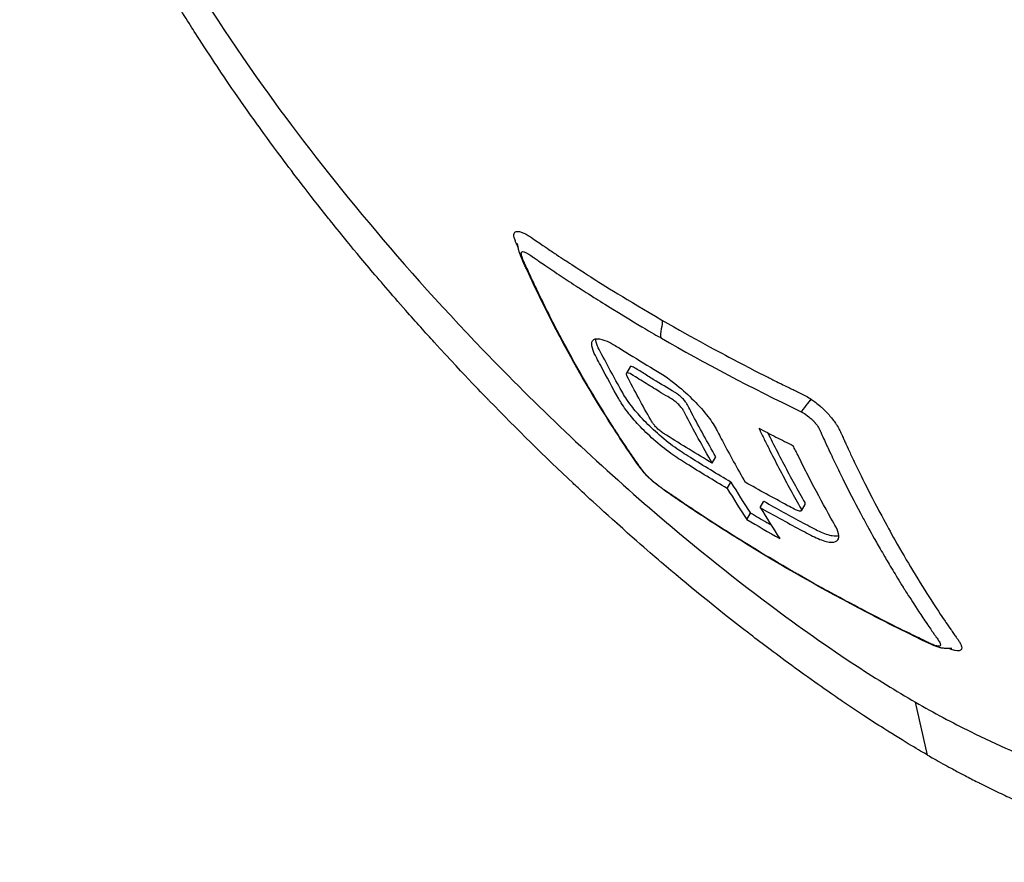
# Model space of a CAD drawing. Header units: millimetres. Extents: x 0 to 5219, y 0 to 2970.
# Tile 171 of 228: x 3249 to 3303, y 1365 to 1411. Entities that reach past the tile are written whole.
import ezdxf

# ---------------------------------------------------------------- set-up
doc = ezdxf.new("R2010")
doc.units = ezdxf.units.MM
doc.header["$LTSCALE"] = 0.2
doc.layers.add('01_Object Line', color=4, linetype='Continuous')

# ---------------------------------------------------------------- blocks, each defined once
blk = doc.blocks.new('A$C6bc54f51')
for p, q in [((27.493, 88.187), (27.492, 88.189)), ((33.448, 82.027), (33.248, 81.68)), ((37.951, 76.751), (38.151, 77.097)), ((38.774, 75.362), (38.974, 75.709)), ((40.586, 74.315), (40.786, 74.662)), ((43.028, 74.494), (42.828, 74.148)), ((39.841, 73.67), (40.041, 74.017)), ((49.753, 60.763), (49.084, 63.663))]:
    blk.add_line(p, q)
for centre, major_axis, ratio, start_param, end_param in [((137.297, 191.562), (-78.39, -135.736), 0.577377, 5.977866, 5.998305), ((137.101, 191.213), (-78.396, -135.732), 0.577386, 5.977891, 5.99833), ((138.891, 190.184), (-78.363, -135.758), 0.577331, 5.977733, 5.998172), ((110.699, 194.205), (-69.95, -121.065), 0.816433, 6.273977, 6.292303)]:
    blk.add_ellipse(centre, major_axis=major_axis, ratio=ratio, start_param=start_param, end_param=end_param)
for points, knots in [([(152.559, 87.196), (152.558, 87.197), (152.552, 87.201), (152.55, 87.202), (152.53, 87.214), (152.464, 87.252), (152.171, 87.42), (152.032, 87.5), (151.877, 87.589), (151.731, 87.673), (151.539, 87.784), (151.363, 87.885), (151.238, 87.958), (150.44, 88.419), (149.303, 89.075), (147.876, 89.899), (147.321, 90.22), (146.565, 90.656), (145.522, 91.258), (144.658, 91.757), (143.945, 92.169), (143.46, 92.449), (143.098, 92.658), (142.862, 92.794), (142.764, 92.85), (141.918, 93.337), (141.38, 93.647), (141.231, 93.733), (141.036, 93.846), (140.839, 93.96), (140.641, 94.074), (140.567, 94.117), (140.494, 94.16), (140.42, 94.202), (139.99, 94.451), (139.7, 94.619), (139.573, 94.693), (139.443, 94.767), (139.301, 94.849), (139.145, 94.939), (138.766, 95.156), (138.304, 95.42), (137.745, 95.738), (136.873, 96.235), (136.18, 96.631), (135.735, 96.888), (135.278, 97.151), (134.57, 97.564), (133.55, 98.159), (132.845, 98.571), (132.25, 98.918), (131.789, 99.185), (131.556, 99.32), (131.357, 99.435), (131.194, 99.529), (130.682, 99.824), (130.158, 100.126), (129.626, 100.433), (129.316, 100.612), (129.004, 100.792), (128.689, 100.974), (128.032, 101.354), (127.598, 101.605), (127.397, 101.721), (126.97, 101.969), (126.532, 102.222), (126.083, 102.481), (125.663, 102.724), (125.24, 102.968), (124.814, 103.214), (123.453, 104), (122.065, 104.802), (120.649, 105.619), (118.791, 106.692), (116.886, 107.791), (114.937, 108.916), (111.037, 111.167), (106.954, 113.523), (102.7, 115.979), (101.755, 116.524), (100.776, 117.089), (99.763, 117.674), (98.622, 118.333), (97.436, 119.018), (96.205, 119.729), (92.977, 121.594), (90.699, 122.91), (89.482, 123.613), (88.051, 124.439), (86.607, 125.273), (85.15, 126.114), (81.966, 127.952), (78.72, 129.826), (75.434, 131.723), (72.397, 133.477), (69.811, 134.97), (67.709, 136.183), (64.26, 138.174), (62.118, 139.411), (61.306, 139.88), (61.094, 140.002), (60.972, 140.072), (60.94, 140.091), (57.3, 142.193), (53.678, 144.284), (50.142, 146.325), (49.643, 146.612), (49.146, 146.899), (48.652, 147.185), (47.041, 148.114), (45.731, 148.87), (44.708, 149.461), (43.695, 150.046), (42.695, 150.624), (41.708, 151.194), (41.436, 151.351), (41.164, 151.508), (40.894, 151.664), (37.533, 153.605), (35.32, 154.882), (34.024, 155.631), (33.923, 155.689), (33.828, 155.744), (33.739, 155.796)], [-0.7635222, -0.7635222, -0.7635222, -0.7635222, -0.75, -0.75, -0.75, -0.71875, -0.71875, -0.71875, -0.7052239, -0.7052239, -0.7052239, -0.6875, -0.6875, -0.6875, -0.625, -0.625, -0.625, -0.59375, -0.59375, -0.59375, -0.5758637, -0.5758637, -0.5758637, -0.5625, -0.5625, -0.5625, -0.546875, -0.546875, -0.546875, -0.5411757, -0.5411757, -0.5411757, -0.5390625, -0.5390625, -0.5390625, -0.53125, -0.53125, -0.53125, -0.5266987, -0.5266987, -0.5266987, -0.515625, -0.515625, -0.515625, -0.5, -0.5, -0.5, -0.484375, -0.484375, -0.484375, -0.4739987, -0.4739987, -0.4739987, -0.46875, -0.46875, -0.46875, -0.4588678, -0.4588678, -0.4588678, -0.453125, -0.453125, -0.453125, -0.4453125, -0.4453125, -0.4453125, -0.4375, -0.4375, -0.4375, -0.4300483, -0.4300483, -0.4300483, -0.40625, -0.40625, -0.40625, -0.375, -0.375, -0.375, -0.3125, -0.3125, -0.3125, -0.2978036, -0.2978036, -0.2978036, -0.28125, -0.28125, -0.28125, -0.25, -0.25, -0.25, -0.2303717, -0.2303717, -0.2303717, -0.1875, -0.1875, -0.1875, -0.1671318, -0.1671318, -0.1671318, -0.1337093, -0.1337093, -0.1337093, -0.125, -0.125, -0.125, -0.0780464, -0.0780464, -0.0780464, -0.0714286, -0.0714286, -0.0714286, -0.0535714, -0.0535714, -0.0535714, -0.039579, -0.039579, -0.039579, -0.0357143, -0.0357143, -0.0357143, -0.0025653, -0.0025653, -0.0025653, 0, 0, 0, 0]), ([(1.965, 130.228), (1.666, 129.452), (1.439, 128.613), (1.183, 126.739), (1.15, 125.731), (1.325, 122.513), (1.8, 120.099), (3.188, 115.723), (3.896, 113.894), (6.537, 108.031), (9.267, 103.087), (16.535, 92.918), (20.551, 87.982), (28.338, 79.891), (31.408, 76.983), (36.7, 72.414), (38.902, 70.639), (42.695, 67.803), (44.314, 66.662), (46.971, 64.924), (48.034, 64.267), (49.084, 63.663)], [-13.245772, -13.245772, -13.245772, -13.245772, -12.251128, -12.251128, -11.274972, -11.274972, -9.337784, -9.337784, -8.051587, -8.051587, -5.366006, -5.366006, -3.267179, -3.267179, -1.993957, -1.993957, -1.102626, -1.102626, -0.445934, -0.445934, 0, 0, 0, 0]), ([(49.753, 60.763), (49.342, 60.999), (48.552, 61.456), (47.363, 62.208), (46.981, 62.45), (46.608, 62.691), (46.244, 62.929), (45.794, 63.225), (45.358, 63.517), (44.939, 63.804), (44.606, 64.031), (43.795, 64.583), (42.496, 65.529), (41.498, 66.256), (40.682, 66.875), (40.048, 67.361), (40.017, 67.386), (39.986, 67.41), (39.955, 67.434), (38.133, 68.836), (36.535, 70.15), (35.169, 71.315), (35.142, 71.338), (34.333, 72.011), (32.761, 73.418), (32.755, 73.424), (32.748, 73.43), (32.741, 73.436), (31.349, 74.683), (30.551, 75.441), (30.328, 75.65), (28.772, 77.112), (27.235, 78.623), (25.731, 80.172), (25.697, 80.207), (25.663, 80.242), (25.629, 80.277), (25.501, 80.41), (24.504, 81.416), (22.723, 83.369), (22.252, 83.885), (21.727, 84.469), (21.153, 85.12), (20.371, 86.008), (19.704, 86.786), (19.145, 87.45), (17.887, 88.943), (17.166, 89.854), (16.922, 90.16), (15.844, 91.509), (15.006, 92.609), (14.377, 93.452), (13.699, 94.359), (13.261, 94.968), (13.04, 95.276), (11.973, 96.762), (11.17, 97.949), (10.583, 98.834), (10.109, 99.55), (9.777, 100.07), (9.569, 100.395), (9.242, 100.908), (8.702, 101.76), (7.999, 102.938), (7.615, 103.584), (7.296, 104.134), (7.036, 104.592), (6.847, 104.926), (6.688, 105.21), (6.558, 105.447), (6.26, 105.985), (5.809, 106.81), (5.252, 107.904), (4.541, 109.3), (4.183, 110.088), (4.082, 110.307), (4.065, 110.345), (4.047, 110.382), (4.03, 110.42), (3.315, 111.972), (2.689, 113.485), (2.158, 114.947), (2.063, 115.208), (1.954, 115.516), (1.834, 115.868), (1.704, 116.248), (1.563, 116.68), (1.416, 117.158), (1.041, 118.38), (0.881, 119.061), (0.831, 119.267), (0.699, 119.802), (0.583, 120.328), (0.483, 120.843), (0.326, 121.645), (0.208, 122.423), (0.128, 123.172), (0.041, 123.987), (0.009, 124.675), (0.004, 125.253), (0, 125.815), (0.021, 126.274), (0.048, 126.646), (0.116, 127.563), (0.252, 128.327), (0.416, 128.968), (0.475, 129.199), (0.537, 129.414), (0.603, 129.615)], [-1, -1, -1, -1, -0.96875, -0.96875, -0.96875, -0.9547937, -0.9547937, -0.9547937, -0.9375, -0.9375, -0.9375, -0.90625, -0.90625, -0.90625, -0.875, -0.875, -0.875, -0.8739463, -0.8739463, -0.8739463, -0.8125, -0.8125, -0.8125, -0.7813822, -0.7813822, -0.7813822, -0.78125, -0.78125, -0.78125, -0.75, -0.75, -0.75, -0.6888795, -0.6888795, -0.6888795, -0.6875, -0.6875, -0.6875, -0.6380723, -0.6380723, -0.6380723, -0.625, -0.625, -0.625, -0.6057577, -0.6057577, -0.6057577, -0.5625, -0.5625, -0.5625, -0.5324119, -0.5324119, -0.5324119, -0.5, -0.5, -0.5, -0.4654336, -0.4654336, -0.4654336, -0.4375, -0.4375, -0.4375, -0.40625, -0.40625, -0.40625, -0.3881699, -0.3881699, -0.3881699, -0.375, -0.375, -0.375, -0.34375, -0.34375, -0.34375, -0.3125, -0.3125, -0.3125, -0.3110249, -0.3110249, -0.3110249, -0.25, -0.25, -0.25, -0.2349777, -0.2349777, -0.2349777, -0.21875, -0.21875, -0.21875, -0.1875, -0.1875, -0.1875, -0.1630802, -0.1630802, -0.1630802, -0.125, -0.125, -0.125, -0.0933033, -0.0933033, -0.0933033, -0.0625, -0.0625, -0.0625, -0.0165509, -0.0165509, -0.0165509, 0, 0, 0, 0]), ([(49.753, 60.763), (49.955, 60.647), (50.237, 60.486), (50.597, 60.287), (50.735, 60.21), (50.885, 60.128), (51.045, 60.041), (51.148, 59.985), (51.254, 59.928), (51.366, 59.868), (51.507, 59.793), (51.655, 59.715), (51.81, 59.633), (52.03, 59.519), (52.263, 59.398), (52.51, 59.273), (52.571, 59.242), (52.632, 59.212), (52.692, 59.181), (52.986, 59.034), (53.277, 58.891), (53.565, 58.753), (53.856, 58.614), (54.143, 58.479), (54.427, 58.349), (54.677, 58.235), (54.925, 58.124), (55.169, 58.016), (55.206, 58), (55.243, 57.984), (55.28, 57.968), (55.363, 57.932), (55.446, 57.896), (55.529, 57.86), (55.67, 57.8), (55.81, 57.74), (55.95, 57.681), (56.229, 57.564), (56.507, 57.451), (56.783, 57.341), (57.098, 57.215), (57.411, 57.095), (57.722, 56.979), (57.766, 56.963), (58, 56.874), (58.418, 56.725), (58.799, 56.589), (59.334, 56.404), (60.007, 56.196), (60.057, 56.18), (60.108, 56.165), (60.159, 56.149), (60.372, 56.084), (60.58, 56.023), (60.782, 55.965), (61.045, 55.89), (61.3, 55.82), (61.545, 55.756), (62.079, 55.617), (62.574, 55.503), (63.031, 55.408), (63.283, 55.356), (63.523, 55.31), (63.753, 55.268), (64.001, 55.224), (64.236, 55.185), (64.46, 55.152), (64.538, 55.14), (64.615, 55.129), (64.69, 55.118), (65.216, 55.044), (65.697, 54.995), (66.135, 54.964), (67.2, 54.888), (68.02, 54.914), (68.645, 54.965), (69.203, 55.01), (69.738, 55.087), (70.247, 55.196), (70.369, 55.222), (70.489, 55.249), (70.608, 55.279), (70.833, 55.335), (71.062, 55.399), (71.293, 55.474), (71.613, 55.577), (71.937, 55.699), (72.262, 55.845), (72.288, 55.857), (72.314, 55.869), (72.341, 55.881), (72.581, 55.992), (72.952, 56.171), (73.409, 56.47), (73.847, 56.756), (74.365, 57.152), (74.89, 57.731), (74.949, 57.795), (75.007, 57.861), (75.066, 57.931), (75.223, 58.116), (75.368, 58.305), (75.502, 58.497), (75.698, 58.777), (75.872, 59.064), (76.025, 59.352), (76.173, 59.631), (76.303, 59.913), (76.416, 60.193), (76.57, 60.574), (76.692, 60.945), (76.789, 61.297), (76.899, 61.694), (76.979, 62.068), (77.039, 62.407), (77.075, 62.616), (77.105, 62.811), (77.128, 62.992), (77.131, 63.013), (77.134, 63.034), (77.136, 63.054), (77.145, 63.124), (77.153, 63.193), (77.161, 63.262), (77.17, 63.345), (77.178, 63.427), (77.186, 63.508), (77.202, 63.679), (77.215, 63.847), (77.225, 64.01), (77.236, 64.187), (77.243, 64.36), (77.248, 64.528), (77.251, 64.642), (77.253, 64.754), (77.254, 64.863), (77.254, 64.905), (77.255, 64.947), (77.255, 64.989), (77.255, 65.07), (77.255, 65.15), (77.254, 65.228), (77.253, 65.302), (77.252, 65.374), (77.25, 65.445), (77.248, 65.518), (77.246, 65.59), (77.244, 65.66), (77.241, 65.735), (77.238, 65.808), (77.235, 65.88), (77.233, 65.918), (77.231, 65.954), (77.229, 65.991), (77.229, 65.995), (77.229, 66), (77.229, 66.004), (77.227, 66.037), (77.225, 66.069), (77.223, 66.102), (77.219, 66.175), (77.215, 66.25), (77.21, 66.325), (77.205, 66.399), (77.199, 66.475), (77.194, 66.551), (77.182, 66.699), (77.169, 66.851), (77.154, 67.006), (77.126, 67.302), (77.091, 67.613), (77.048, 67.938), (77.017, 68.167), (76.983, 68.404), (76.944, 68.648), (76.909, 68.87), (76.87, 69.099), (76.827, 69.334), (76.827, 69.336), (76.809, 69.432), (76.772, 69.626), (76.731, 69.838), (76.666, 70.165), (76.564, 70.617), (76.529, 70.772), (76.489, 70.943), (76.444, 71.128), (76.423, 71.216), (76.402, 71.302), (76.381, 71.386), (76.372, 71.42), (76.364, 71.453), (76.356, 71.486), (76.31, 71.668), (76.264, 71.842), (76.219, 72.008), (76.119, 72.38), (76.024, 72.712), (75.938, 72.999), (75.931, 73.022), (75.924, 73.046), (75.917, 73.071), (75.792, 73.487), (75.6, 74.103), (75.307, 74.94), (75.268, 75.05), (75.229, 75.159), (75.19, 75.268), (74.986, 75.837), (74.773, 76.399), (74.554, 76.951), (74.477, 77.144), (74.397, 77.343), (74.313, 77.546), (73.974, 78.373), (73.578, 79.287), (73.109, 80.293), (73.076, 80.364), (73.042, 80.436), (73.009, 80.508), (72.821, 80.907), (72.627, 81.309), (72.428, 81.713), (72.229, 82.117), (72.024, 82.524), (71.813, 82.932), (71.673, 83.204), (71.53, 83.477), (71.385, 83.751), (71.37, 83.779), (71.087, 84.325), (70.482, 85.407), (70.318, 85.699), (70.131, 86.03), (69.916, 86.401), (69.593, 86.962), (69.293, 87.469), (69.021, 87.92), (68.752, 88.365), (68.512, 88.757), (68.302, 89.093), (68.283, 89.125), (68.263, 89.157), (68.243, 89.188), (67.979, 89.612), (67.71, 90.037), (67.436, 90.462), (67.26, 90.735), (67.083, 91.008), (66.903, 91.282), (66.623, 91.708), (66.338, 92.135), (66.048, 92.562), (65.596, 93.231), (65.132, 93.9), (64.657, 94.569)], [0, 0, 0, 0, 0.015059, 0.015059, 0.015059, 0.02083, 0.02083, 0.02083, 0.024502, 0.024502, 0.024502, 0.02915, 0.02915, 0.02915, 0.035714, 0.035714, 0.035714, 0.03808, 0.03808, 0.03808, 0.049577, 0.049577, 0.049577, 0.061203, 0.061203, 0.061203, 0.071429, 0.071429, 0.071429, 0.072941, 0.072941, 0.072941, 0.076375, 0.076375, 0.076375, 0.082197, 0.082197, 0.082197, 0.093844, 0.093844, 0.093844, 0.107143, 0.107143, 0.107143, 0.125154, 0.125154, 0.125154, 0.141628, 0.141628, 0.141628, 0.142857, 0.142857, 0.142857, 0.150854, 0.150854, 0.150854, 0.161237, 0.161237, 0.161237, 0.183787, 0.183787, 0.183787, 0.196194, 0.196194, 0.196194, 0.209594, 0.209594, 0.209594, 0.214286, 0.214286, 0.214286, 0.235121, 0.235121, 0.235121, 0.285714, 0.285714, 0.285714, 0.318661, 0.318661, 0.318661, 0.326531, 0.326531, 0.326531, 0.342858, 0.342858, 0.342858, 0.36551, 0.36551, 0.36551, 0.367347, 0.367347, 0.367347, 0.406881, 0.406881, 0.406881, 0.444765, 0.444765, 0.444765, 0.44898, 0.44898, 0.44898, 0.464755, 0.464755, 0.464755, 0.487841, 0.487841, 0.487841, 0.510204, 0.510204, 0.510204, 0.531268, 0.531268, 0.531268, 0.55507, 0.55507, 0.55507, 0.569739, 0.569739, 0.569739, 0.571429, 0.571429, 0.571429, 0.574695, 0.574695, 0.574695, 0.578627, 0.578627, 0.578627, 0.586875, 0.586875, 0.586875, 0.595801, 0.595801, 0.595801, 0.601849, 0.601849, 0.601849, 0.604183, 0.604183, 0.604183, 0.608765, 0.608765, 0.608765, 0.613067, 0.613067, 0.613067, 0.617482, 0.617482, 0.617482, 0.622229, 0.622229, 0.622229, 0.624689, 0.624689, 0.624689, 0.625, 0.625, 0.625, 0.626857, 0.626857, 0.626857, 0.631038, 0.631038, 0.631038, 0.635137, 0.635137, 0.635137, 0.643106, 0.643106, 0.643106, 0.65824, 0.65824, 0.65824, 0.668893, 0.668893, 0.668893, 0.678571, 0.678571, 0.678571, 0.689431, 0.689431, 0.689431, 0.701281, 0.701281, 0.701281, 0.705357, 0.705357, 0.705357, 0.708515, 0.708515, 0.708515, 0.709766, 0.709766, 0.709766, 0.71667, 0.71667, 0.71667, 0.732143, 0.732143, 0.732143, 0.733637, 0.733637, 0.733637, 0.758929, 0.758929, 0.758929, 0.763229, 0.763229, 0.763229, 0.785714, 0.785714, 0.785714, 0.794183, 0.794183, 0.794183, 0.828571, 0.828571, 0.828571, 0.831278, 0.831278, 0.831278, 0.846339, 0.846339, 0.846339, 0.861401, 0.861401, 0.861401, 0.871429, 0.871429, 0.871429, 0.896736, 0.896736, 0.896736, 0.903571, 0.903571, 0.903571, 0.919754, 0.919754, 0.919754, 0.935714, 0.935714, 0.935714, 0.936836, 0.936836, 0.936836, 0.951858, 0.951858, 0.951858, 0.961487, 0.961487, 0.961487, 0.97651, 0.97651, 0.97651, 1, 1, 1, 1]), ([(49.084, 63.663), (50.113, 63.07), (51.116, 62.536), (53.583, 61.316), (55.037, 60.684), (58.312, 59.442), (60.111, 58.909), (64.203, 58.069), (66.372, 57.963), (71.259, 58.747), (73.172, 60.266), (74.854, 63.409), (75.227, 64.747), (75.592, 68.877), (75.204, 72.509), (72.504, 79.988), (71.282, 82.694), (68.279, 88.328), (66.507, 91.231), (64.496, 94.174)], [-11.810839, -11.810839, -11.810839, -11.810839, -11.321097, -11.321097, -10.584313, -10.584313, -9.583134, -9.583134, -8.1452, -8.1452, -5.796116, -5.796116, -4.481204, -4.481204, -2.2786, -2.2786, -1.145056, -1.145056, -0.000001, -0.000001, -0.000001, -0.000001]), ([(27.315, 88.572), (27.295, 88.615), (27.269, 88.673), (27.236, 88.744), (27.204, 88.816), (27.18, 88.872), (27.164, 88.912), (27.131, 88.996), (27.117, 89.042), (27.112, 89.06), (27.105, 89.081), (27.092, 89.123), (27.084, 89.176), (27.078, 89.219), (27.079, 89.25), (27.081, 89.271), (27.085, 89.312), (27.096, 89.344), (27.111, 89.367), (27.127, 89.391), (27.149, 89.412), (27.178, 89.426), (27.193, 89.433), (27.209, 89.438), (27.225, 89.441), (27.226, 89.442), (27.227, 89.442), (27.229, 89.442), (27.246, 89.445), (27.263, 89.446), (27.281, 89.446), (27.317, 89.445), (27.353, 89.44), (27.384, 89.433), (27.424, 89.424), (27.458, 89.413), (27.48, 89.406), (27.51, 89.396), (27.544, 89.384), (27.581, 89.369), (27.614, 89.356), (27.649, 89.341), (27.688, 89.322), (27.689, 89.321), (27.691, 89.321), (27.692, 89.32)], [-0.1645523, -0.1645523, -0.1645523, -0.1645523, -0.16294643, -0.16294643, -0.16294643, -0.15959821, -0.15959821, -0.15959821, -0.15625, -0.15625, -0.15625, -0.1533801, -0.1533801, -0.1533801, -0.1505102, -0.1505102, -0.1505102, -0.14668367, -0.14668367, -0.14668367, -0.14285714, -0.14285714, -0.14285714, -0.14094388, -0.14094388, -0.14094388, -0.14080819, -0.14080819, -0.14080819, -0.13903061, -0.13903061, -0.13903061, -0.13678358, -0.13678358, -0.13678358, -0.13392857, -0.13392857, -0.13392857, -0.13154245, -0.13154245, -0.13154245, -0.12946429, -0.12946429, -0.12946429, -0.129396, -0.129396, -0.129396, -0.129396]), ([(27.692, 89.32), (27.737, 89.298), (27.775, 89.277), (27.807, 89.259), (27.847, 89.236), (27.876, 89.218), (27.892, 89.208), (27.949, 89.171), (28.024, 89.122), (28.117, 89.059), (28.259, 88.963), (28.369, 88.885), (28.445, 88.833), (28.56, 88.754), (28.657, 88.687), (28.735, 88.634), (28.764, 88.614), (28.82, 88.576), (28.903, 88.52), (29.158, 88.349), (29.322, 88.239), (29.394, 88.191), (29.407, 88.183), (29.417, 88.176), (29.424, 88.171), (29.573, 88.072), (29.723, 87.972), (29.876, 87.871), (30.042, 87.762), (30.373, 87.544), (30.875, 87.222), (30.977, 87.157), (31.116, 87.068), (31.293, 86.955), (31.99, 86.513), (33.27, 85.702), (35.192, 84.591)], [-0.129396, -0.129396, -0.129396, -0.129396, -0.1274723, -0.1274723, -0.1274723, -0.125, -0.125, -0.125, -0.1205357, -0.1205357, -0.1205357, -0.1160714, -0.1160714, -0.1160714, -0.1116071, -0.1116071, -0.1116071, -0.1071429, -0.1071429, -0.1071429, -0.0996265, -0.0996265, -0.0996265, -0.0982143, -0.0982143, -0.0982143, -0.0892857, -0.0892857, -0.0892857, -0.0714286, -0.0714286, -0.0714286, -0.0569264, -0.0569264, -0.0569264, 0, 0, 0, 0]), ([(28.085, 86.711), (27.985, 86.923), (27.883, 87.143), (27.759, 87.415), (27.725, 87.487), (27.611, 87.733), (27.528, 87.912), (27.431, 88.155), (27.407, 88.22), (27.383, 88.292), (27.382, 88.297), (27.379, 88.304), (27.379, 88.306), (27.359, 88.369), (27.342, 88.435), (27.321, 88.54), (27.315, 88.576), (27.306, 88.628), (27.304, 88.646), (27.298, 88.679), (27.296, 88.695), (27.292, 88.717), (27.291, 88.724), (27.289, 88.732), (27.289, 88.733), (27.289, 88.736), (27.288, 88.737), (27.279, 88.788), (27.278, 88.785), (27.278, 88.787), (27.278, 88.787), (27.278, 88.787)], [0, 0, 0, 0, 0.1067306, 0.1067306, 0.1430683, 0.1430683, 0.2284629, 0.2284629, 0.2604891, 0.2604891, 0.2631574, 0.2631574, 0.2638467, 0.2638467, 0.285427, 0.285427, 0.296207, 0.296207, 0.301568, 0.301568, 0.3069407, 0.3069407, 0.3096146, 0.3096146, 0.3102817, 0.3102817, 0.3106153, 0.3106153, 0.3323249, 0.3323249, 0.3333695, 0.3333695, 0.3333695, 0.3333695]), ([(32.3, 79.08), (32.174, 79.279), (31.936, 79.655), (31.596, 80.217), (31.578, 80.247), (31.56, 80.276), (31.543, 80.305), (31.207, 80.862), (30.909, 81.375), (30.643, 81.844), (30.297, 82.454), (30.007, 82.988), (29.769, 83.434), (29.31, 84.296), (29.045, 84.829), (28.953, 85.014), (28.902, 85.116), (28.851, 85.218), (28.8, 85.32), (28.644, 85.635), (28.49, 85.951), (28.338, 86.27), (28.277, 86.397), (28.176, 86.609), (28.037, 86.907), (28.004, 86.978), (27.97, 87.051), (27.936, 87.124), (27.873, 87.262), (27.808, 87.403), (27.742, 87.548), (27.714, 87.611), (27.69, 87.664), (27.67, 87.708), (27.664, 87.721), (27.659, 87.733), (27.654, 87.744), (27.625, 87.81), (27.607, 87.852), (27.599, 87.869), (27.573, 87.932), (27.552, 87.983), (27.537, 88.024), (27.536, 88.028), (27.535, 88.031), (27.533, 88.035), (27.52, 88.074), (27.506, 88.118), (27.497, 88.162), (27.497, 88.162), (27.494, 88.175), (27.491, 88.197), (27.489, 88.216), (27.487, 88.242), (27.493, 88.268), (27.498, 88.294), (27.51, 88.313), (27.528, 88.325), (27.529, 88.325), (27.53, 88.326), (27.531, 88.327), (27.532, 88.327), (27.534, 88.328), (27.535, 88.328), (27.54, 88.331), (27.56, 88.347), (27.633, 88.328), (27.644, 88.325), (27.659, 88.321), (27.677, 88.314), (27.702, 88.304), (27.734, 88.29), (27.776, 88.268), (27.788, 88.261), (27.802, 88.253), (27.82, 88.242), (27.843, 88.229), (27.87, 88.212), (27.902, 88.191)], [0.6517857, 0.6517857, 0.6517857, 0.6517857, 0.6785714, 0.6785714, 0.6785714, 0.6797281, 0.6797281, 0.6797281, 0.7017453, 0.7017453, 0.7017453, 0.7303747, 0.7303747, 0.7303747, 0.7857143, 0.7857143, 0.7857143, 0.7922841, 0.7922841, 0.7922841, 0.8125, 0.8125, 0.8125, 0.8258929, 0.8258929, 0.8258929, 0.8305652, 0.8305652, 0.8305652, 0.8392857, 0.8392857, 0.8392857, 0.8426339, 0.8426339, 0.8426339, 0.8431179, 0.8431179, 0.8431179, 0.8459821, 0.8459821, 0.8459821, 0.8493304, 0.8493304, 0.8493304, 0.8496066, 0.8496066, 0.8496066, 0.8526786, 0.8526786, 0.8526786, 0.8544889, 0.8544889, 0.8544889, 0.8560268, 0.8560268, 0.8560268, 0.8590434, 0.8590434, 0.8590434, 0.8591891, 0.8591891, 0.8591891, 0.859375, 0.859375, 0.859375, 0.8627232, 0.8627232, 0.8627232, 0.8641237, 0.8641237, 0.8641237, 0.8660714, 0.8660714, 0.8660714, 0.8675382, 0.8675382, 0.8675382, 0.8694294, 0.8694294, 0.8694294, 0.8694294]), ([(27.902, 88.191), (27.967, 88.149), (28.052, 88.09), (28.155, 88.018), (28.166, 88.01), (28.178, 88.002), (28.19, 87.994), (28.209, 87.981), (28.227, 87.968), (28.244, 87.956), (28.325, 87.9), (28.389, 87.856), (28.436, 87.824), (28.553, 87.744), (28.669, 87.665), (28.784, 87.587), (28.93, 87.488), (29.073, 87.391), (29.216, 87.296), (29.362, 87.197), (29.515, 87.096), (29.673, 86.991), (29.96, 86.8), (30.267, 86.6), (30.593, 86.389), (30.748, 86.289), (31.037, 86.103), (31.464, 85.833), (31.748, 85.654), (32.093, 85.438), (32.5, 85.188), (34.232, 84.123), (35.131, 83.621), (35.134, 83.619)], [0.8694294, 0.8694294, 0.8694294, 0.8694294, 0.8733039, 0.8733039, 0.8733039, 0.8737245, 0.8737245, 0.8737245, 0.8747406, 0.8747406, 0.8747406, 0.8794643, 0.8794643, 0.8794643, 0.8853665, 0.8853665, 0.8853665, 0.8928571, 0.8928571, 0.8928571, 0.9023572, 0.9023572, 0.9023572, 0.9196429, 0.9196429, 0.9196429, 0.9357416, 0.9357416, 0.9357416, 0.9464286, 0.9464286, 0.9464286, 1, 1, 1, 1]), ([(51.09, 66.591), (51.09, 66.591), (51.089, 66.591), (51.086, 66.591), (51.083, 66.592), (51.073, 66.593), (51.066, 66.593), (51.048, 66.594), (51.038, 66.595), (51.001, 66.596), (50.97, 66.596), (50.904, 66.596), (50.868, 66.596), (50.797, 66.597), (50.761, 66.598), (50.69, 66.602), (50.654, 66.605), (50.554, 66.616), (50.492, 66.629), (50.324, 66.671), (50.223, 66.709), (49.7, 66.922), (49.265, 67.147), (48.029, 67.753), (47.228, 68.158), (44.052, 69.812), (41.737, 71.132), (38.62, 73.069), (37.754, 73.627), (36.579, 74.408), (36.261, 74.622), (35.705, 75.001), (35.472, 75.158), (35.096, 75.43), (34.961, 75.532), (34.77, 75.69), (34.715, 75.736), (34.609, 75.832), (34.556, 75.881), (34.402, 76.029), (34.305, 76.13), (34.138, 76.316), (34.069, 76.404), (33.778, 76.799), (33.597, 77.071), (33.072, 77.844), (32.75, 78.334), (31.481, 80.314), (30.572, 81.861), (29.15, 84.521), (28.606, 85.604), (28.085, 86.711)], [4.98248, 4.98248, 4.98248, 4.98248, 4.986172, 4.986172, 4.991529, 4.991529, 4.996896, 4.996896, 5.002267, 5.002267, 5.013174, 5.013174, 5.023963, 5.023963, 5.034721, 5.034721, 5.045473, 5.045473, 5.067151, 5.067151, 5.109952, 5.109952, 5.281141, 5.281141, 5.605921, 5.605921, 6.580739, 6.580739, 6.962898, 6.962898, 7.106197, 7.106197, 7.213687, 7.213687, 7.26921, 7.26921, 7.290655, 7.290655, 7.312131, 7.312131, 7.355568, 7.355568, 7.398813, 7.398813, 7.570071, 7.570071, 7.85194, 7.85194, 8.69782, 8.69782, 9.257017, 9.257017, 9.257017, 9.257017]), ([(35.192, 84.591), (36.985, 83.554), (38.343, 82.831), (39.22, 82.371), (39.228, 82.367), (39.236, 82.363), (39.244, 82.359), (40.384, 81.762), (40.979, 81.469), (41.009, 81.454), (41.106, 81.405), (41.197, 81.36), (41.28, 81.318), (41.423, 81.247), (41.546, 81.186), (41.648, 81.135), (41.899, 81.012), (42.095, 80.916), (42.237, 80.847), (42.268, 80.832), (42.296, 80.818), (42.323, 80.805), (42.407, 80.764), (42.472, 80.733), (42.52, 80.71), (42.567, 80.688), (42.661, 80.645), (42.805, 80.573), (43.005, 80.474), (43.199, 80.371), (43.393, 80.242)], [-1, -1, -1, -1, -0.504419, -0.504419, -0.504419, -0.5, -0.5, -0.5, -0.285714, -0.285714, -0.285714, -0.259389, -0.259389, -0.259389, -0.214286, -0.214286, -0.214286, -0.142857, -0.142857, -0.142857, -0.134181, -0.134181, -0.134181, -0.107143, -0.107143, -0.107143, -0.071429, -0.071429, -0.071429, 0, 0, 0, 0]), ([(38.774, 75.362), (38.024, 75.806), (37.282, 76.258), (36.216, 76.924), (35.996, 77.056), (35.377, 77.503), (35.055, 77.764), (34.453, 78.301), (34.177, 78.571), (33.699, 79.079), (33.495, 79.316), (33.062, 79.876), (32.941, 80.09), (32.499, 80.868), (32.166, 81.476), (31.671, 82.411), (31.558, 82.621), (31.394, 82.971), (31.345, 83.145), (31.35, 83.425), (31.416, 83.518), (31.665, 83.585), (31.844, 83.559), (32.391, 83.354), (32.711, 83.15), (33.348, 82.749), (33.856, 82.435), (34.938, 81.779), (35.332, 81.566), (36.233, 80.855), (36.549, 80.573), (37.128, 80.003), (37.404, 79.699), (37.859, 79.125), (38.038, 78.862), (38.227, 78.512), (38.345, 78.28), (38.914, 77.205), (39.332, 76.448), (39.762, 75.704)], [0, 0, 0, 0, 0.320879, 0.320879, 0.465091, 0.465091, 0.61047, 0.61047, 0.741214, 0.741214, 0.858961, 0.858961, 1.03352, 1.03352, 1.617694, 1.617694, 1.920655, 1.920655, 2.361582, 2.361582, 2.851357, 2.851357, 3.338051, 3.338051, 4.028869, 4.028869, 6.65642, 6.65642, 9.591035, 9.591035, 11.360377, 11.360377, 13.298144, 13.298144, 15.132878, 15.132878, 16.008781, 16.008781, 18.211527, 18.211527, 18.211527, 18.211527]), ([(38.974, 75.709), (38.227, 76.15), (37.488, 76.6), (36.424, 77.266), (36.203, 77.398), (35.586, 77.843), (35.264, 78.103), (34.661, 78.64), (34.384, 78.909), (33.906, 79.418), (33.701, 79.656), (33.255, 80.231), (33.133, 80.45), (32.569, 81.447), (32.156, 82.208), (31.71, 83.068), (31.573, 83.329), (31.551, 83.554)], [0, 0, 0, 0, 0.319563, 0.319563, 0.464522, 0.464522, 0.611491, 0.611491, 0.743859, 0.743859, 0.862946, 0.862946, 1.04713, 1.04713, 1.602208, 1.602208, 1.664041, 1.664041, 1.664041, 1.664041]), ([(35.134, 83.619), (35.146, 83.613), (35.158, 83.606), (35.169, 83.6), (37.527, 82.238), (40.068, 80.89), (42.82, 79.57)], [-1, -1, -1, -1, -0.995181, -0.995181, -0.995181, 0, 0, 0, 0]), ([(38.151, 77.097), (37.696, 77.884), (37.254, 78.686), (36.755, 79.635), (36.685, 79.768), (36.605, 79.923), (36.586, 79.962), (36.534, 80.049), (36.495, 80.103), (36.4, 80.217), (36.344, 80.277), (36.224, 80.391), (36.162, 80.445), (36.015, 80.557), (35.955, 80.593), (35.515, 80.856), (35.118, 81.097), (34.524, 81.463), (34.326, 81.585), (34.033, 81.769), (33.937, 81.829), (33.733, 81.957), (33.656, 82.008), (33.536, 82.051), (33.5, 82.056), (33.463, 82.044), (33.454, 82.037), (33.448, 82.027)], [0.000001, 0.000001, 0.000001, 0.000001, 0.431263, 0.431263, 0.501443, 0.501443, 0.512968, 0.512968, 0.528489, 0.528489, 0.54457, 0.54457, 0.560405, 0.560405, 0.581679, 0.581679, 0.794455, 0.794455, 0.901209, 0.901209, 0.953112, 0.953112, 1.012063, 1.012063, 1.048384, 1.048384, 1.066758, 1.066758, 1.066758, 1.066758]), ([(37.951, 76.751), (37.435, 77.644), (36.935, 78.557), (36.42, 79.547), (36.394, 79.598), (36.353, 79.673), (36.318, 79.725), (36.229, 79.838), (36.176, 79.897), (36.058, 80.014), (35.994, 80.071), (35.782, 80.24), (35.669, 80.297), (35.262, 80.543), (35.099, 80.641), (34.668, 80.904), (34.4, 81.069), (34.001, 81.317), (33.87, 81.399), (33.565, 81.591), (33.469, 81.657), (33.336, 81.705), (33.3, 81.71), (33.252, 81.694), (33.24, 81.675), (33.24, 81.63), (33.244, 81.612), (33.257, 81.571), (33.267, 81.549), (33.279, 81.525)], [0.000001, 0.000001, 0.000001, 0.000001, 0.489571, 0.489571, 0.520795, 0.520795, 0.575938, 0.575938, 0.63212, 0.63212, 0.689892, 0.689892, 0.822191, 0.822191, 0.910467, 0.910467, 1.056592, 1.056592, 1.128541, 1.128541, 1.224346, 1.224346, 1.274574, 1.274574, 1.322423, 1.322423, 1.348031, 1.348031, 1.372516, 1.372516, 1.372516, 1.372516]), ([(37.951, 76.751), (37.103, 77.251), (36.266, 77.763), (35.345, 78.343), (35.299, 78.371), (35.197, 78.439), (35.136, 78.486), (35.01, 78.591), (34.948, 78.649), (34.838, 78.76), (34.791, 78.812), (34.711, 78.912), (34.677, 78.958), (34.638, 79.024), (34.62, 79.056), (34.135, 79.91), (33.701, 80.711), (33.279, 81.525)], [-1.286139, -1.286139, -1.286139, -1.286139, -0.798514, -0.798514, -0.743971, -0.743971, -0.671251, -0.671251, -0.596258, -0.596258, -0.530286, -0.530286, -0.464712, -0.464712, -0.427696, -0.427696, 0, 0, 0, 0]), ([(43.393, 80.242), (43.532, 80.149), (43.706, 80.02), (43.898, 79.848), (43.939, 79.812), (43.978, 79.776), (44.016, 79.74), (44.152, 79.611), (44.262, 79.493), (44.353, 79.39), (44.422, 79.312), (44.482, 79.24), (44.534, 79.174), (44.538, 79.169), (44.543, 79.163), (44.547, 79.158), (44.6, 79.091), (44.656, 79.015), (44.714, 78.932), (44.727, 78.914), (44.78, 78.839), (44.852, 78.714), (44.903, 78.626), (44.938, 78.555), (44.963, 78.501), (44.974, 78.476), (44.989, 78.444), (45.007, 78.404), (45.031, 78.353), (45.045, 78.322), (45.05, 78.31), (45.055, 78.3), (45.06, 78.289), (45.065, 78.279), (45.084, 78.237), (45.103, 78.196), (45.122, 78.155), (45.125, 78.147), (45.129, 78.139), (45.132, 78.131), (45.142, 78.11), (45.154, 78.084), (45.168, 78.053)], [-1, -1, -1, -1, -0.9921875, -0.9921875, -0.9921875, -0.9905084, -0.9905084, -0.9905084, -0.984375, -0.984375, -0.984375, -0.98077798, -0.98077798, -0.98077798, -0.98046875, -0.98046875, -0.98046875, -0.9765625, -0.9765625, -0.9765625, -0.97265625, -0.97265625, -0.97265625, -0.96875, -0.96875, -0.96875, -0.96777344, -0.96777344, -0.96777344, -0.96679688, -0.96679688, -0.96679688, -0.96645777, -0.96645777, -0.96645777, -0.96510446, -0.96510446, -0.96510446, -0.96484375, -0.96484375, -0.96484375, -0.96354757, -0.96354757, -0.96354757, -0.96354757]), ([(42.82, 79.57), (42.827, 79.567), (42.833, 79.564), (42.841, 79.56), (42.892, 79.535), (42.976, 79.49), (43.091, 79.409), (43.206, 79.328), (43.297, 79.25), (43.362, 79.191), (43.376, 79.179), (43.393, 79.163), (43.415, 79.142), (43.419, 79.138), (43.422, 79.135), (43.426, 79.131), (43.447, 79.111), (43.468, 79.091), (43.488, 79.07), (43.525, 79.032), (43.559, 78.994), (43.591, 78.957), (43.594, 78.953), (43.597, 78.95), (43.6, 78.946), (43.609, 78.935), (43.619, 78.923), (43.63, 78.91), (43.649, 78.885), (43.672, 78.857), (43.695, 78.823), (43.733, 78.769), (43.757, 78.731), (43.772, 78.706), (43.786, 78.683), (43.798, 78.662), (43.808, 78.643), (43.812, 78.636), (43.816, 78.629), (43.819, 78.622), (43.827, 78.606), (43.835, 78.591), (43.843, 78.576), (43.857, 78.55), (43.877, 78.508), (43.903, 78.45), (43.91, 78.434), (43.919, 78.413), (43.93, 78.387), (43.944, 78.354), (43.953, 78.333), (43.957, 78.325), (43.973, 78.289), (43.991, 78.247), (44.012, 78.201), (44.071, 78.073), (44.127, 77.948), (44.184, 77.825), (44.187, 77.819), (44.206, 77.777), (44.241, 77.702), (44.275, 77.628), (44.324, 77.522), (44.388, 77.385), (44.465, 77.219), (44.535, 77.071), (44.597, 76.94), (44.741, 76.639), (44.886, 76.339), (45.032, 76.042), (45.056, 75.994), (45.079, 75.946), (45.103, 75.899), (45.419, 75.261), (45.742, 74.633), (46.072, 74.012), (46.177, 73.815), (46.284, 73.618), (46.39, 73.422)], [0, 0, 0, 0, 0.000653, 0.000653, 0.000653, 0.005102, 0.005102, 0.005102, 0.0102041, 0.0102041, 0.0102041, 0.011299, 0.011299, 0.011299, 0.0114796, 0.0114796, 0.0114796, 0.0127551, 0.0127551, 0.0127551, 0.0150826, 0.0150826, 0.0150826, 0.0153061, 0.0153061, 0.0153061, 0.0162303, 0.0162303, 0.0162303, 0.0178571, 0.0178571, 0.0178571, 0.0204082, 0.0204082, 0.0204082, 0.0218085, 0.0218085, 0.0218085, 0.0222805, 0.0222805, 0.0222805, 0.0233236, 0.0233236, 0.0233236, 0.0262391, 0.0262391, 0.0262391, 0.0276968, 0.0276968, 0.0276968, 0.0291545, 0.0291545, 0.0291545, 0.03207, 0.03207, 0.03207, 0.0408163, 0.0408163, 0.0408163, 0.0459881, 0.0459881, 0.0459881, 0.0510204, 0.0510204, 0.0510204, 0.0612245, 0.0612245, 0.0612245, 0.0816327, 0.0816327, 0.0816327, 0.0847392, 0.0847392, 0.0847392, 0.1263051, 0.1263051, 0.1263051, 0.139546, 0.139546, 0.139546, 0.139546]), ([(34.572, 75.876), (34.558, 75.89), (34.544, 75.902), (34.532, 75.914), (34.522, 75.923), (34.508, 75.936), (34.491, 75.953), (34.479, 75.964), (34.471, 75.971), (34.469, 75.974), (34.422, 76.02), (34.375, 76.069), (34.329, 76.119), (34.291, 76.16), (34.259, 76.197), (34.23, 76.23), (34.223, 76.238), (34.216, 76.246), (34.21, 76.253), (34.201, 76.264), (34.193, 76.273), (34.187, 76.282), (34.165, 76.309), (34.127, 76.357), (34.081, 76.42), (34.069, 76.436), (34.047, 76.466), (34.015, 76.511), (34.005, 76.525), (33.996, 76.537), (33.988, 76.549), (33.974, 76.568), (33.963, 76.584), (33.954, 76.598), (33.953, 76.598), (33.947, 76.608), (33.934, 76.626), (33.926, 76.637), (33.916, 76.652), (33.904, 76.67), (33.896, 76.681), (33.883, 76.699), (33.866, 76.723), (33.86, 76.732), (33.831, 76.773), (33.779, 76.848), (33.664, 77.013), (33.551, 77.178), (33.438, 77.344), (33.298, 77.55), (33.159, 77.757), (33.022, 77.965), (33.022, 77.966), (32.899, 78.149), (32.659, 78.52), (32.624, 78.573), (32.563, 78.668), (32.475, 78.805), (32.425, 78.883), (32.367, 78.975), (32.3, 79.08)], [0.57572844, 0.57572844, 0.57572844, 0.57572844, 0.57645089, 0.57645089, 0.57645089, 0.57728795, 0.57728795, 0.57728795, 0.578125, 0.578125, 0.578125, 0.58147321, 0.58147321, 0.58147321, 0.58314732, 0.58314732, 0.58314732, 0.58383587, 0.58383587, 0.58383587, 0.58482143, 0.58482143, 0.58482143, 0.58816964, 0.58816964, 0.58816964, 0.58984375, 0.58984375, 0.58984375, 0.59048811, 0.59048811, 0.59048811, 0.59151786, 0.59151786, 0.59151786, 0.59255714, 0.59255714, 0.59255714, 0.59319196, 0.59319196, 0.59319196, 0.59486607, 0.59486607, 0.59486607, 0.59821429, 0.59821429, 0.59821429, 0.61014843, 0.61014843, 0.61014843, 0.625, 0.625, 0.625, 0.63839286, 0.63839286, 0.63839286, 0.64694198, 0.64694198, 0.64694198, 0.65178571, 0.65178571, 0.65178571, 0.65178571]), ([(40.504, 78.669), (40.526, 78.623), (40.548, 78.577), (40.593, 78.484), (40.616, 78.438), (40.683, 78.3), (40.728, 78.208), (40.863, 77.933), (40.954, 77.75), (41.229, 77.204), (41.415, 76.842), (41.978, 75.767), (42.364, 75.061), (42.793, 74.307), (42.808, 74.281), (42.835, 74.215), (42.84, 74.186), (42.829, 74.141), (42.813, 74.126), (42.759, 74.114), (42.722, 74.119), (42.554, 74.169), (42.388, 74.268), (41.29, 74.853), (40.523, 75.274), (39.762, 75.704)], [-1.566534, -1.566534, -1.566534, -1.566534, -1.537488, -1.537488, -1.508441, -1.508441, -1.45035, -1.45035, -1.334184, -1.334184, -1.101929, -1.101929, -0.637905, -0.637905, -0.598391, -0.598391, -0.552339, -0.552339, -0.503687, -0.503687, -0.45364, -0.45364, -0.320377, -0.320377, 0, 0, 0, 0]), ([(40.504, 78.669), (40.816, 78.505), (41.13, 78.343), (41.759, 78.023), (42.074, 77.864), (42.39, 77.707)], [0.000089, 0.000089, 0.000089, 0.000089, 0.1283387, 0.1283387, 0.2565897, 0.2565897, 0.2565897, 0.2565897]), ([(40.998, 78.412), (41.08, 78.245), (41.163, 78.08), (41.429, 77.55), (41.615, 77.189), (42.178, 76.113), (42.564, 75.408), (42.993, 74.654), (43.008, 74.627), (43.035, 74.562), (43.04, 74.533), (43.033, 74.504), (43.031, 74.499), (43.028, 74.494)], [-1.4395921, -1.4395921, -1.4395921, -1.4395921, -1.3341839, -1.3341839, -1.1019293, -1.1019293, -0.6379049, -0.6379049, -0.5983911, -0.5983911, -0.5523387, -0.5523387, -0.5397284, -0.5397284, -0.5397284, -0.5397284]), ([(40.586, 74.315), (41.303, 73.911), (42.026, 73.514), (43.134, 72.921), (43.393, 72.778), (43.922, 72.538), (44.161, 72.46), (44.564, 72.401), (44.702, 72.431), (44.865, 72.555), (44.901, 72.652), (44.882, 72.913), (44.826, 73.077), (44.672, 73.367), (44.585, 73.514), (44.096, 74.384), (43.743, 75.035), (43.227, 76.026), (43.057, 76.359), (42.804, 76.861), (42.721, 77.03), (42.596, 77.283), (42.555, 77.368), (42.493, 77.495), (42.472, 77.537), (42.431, 77.622), (42.41, 77.665), (42.39, 77.707)], [-2.334866, -2.334866, -2.334866, -2.334866, -1.936193, -1.936193, -1.729087, -1.729087, -1.509443, -1.509443, -1.274072, -1.274072, -1.048912, -1.048912, -0.819829, -0.819829, -0.696027, -0.696027, -0.3484, -0.3484, -0.174268, -0.174268, -0.087149, -0.087149, -0.043578, -0.043578, -0.02179, -0.02179, -0.000001, -0.000001, -0.000001, -0.000001]), ([(45.168, 78.053), (45.173, 78.042), (45.179, 78.031), (45.184, 78.019), (45.21, 77.962), (45.241, 77.893), (45.279, 77.812), (45.37, 77.612), (45.445, 77.45), (45.503, 77.323), (45.551, 77.22), (45.596, 77.121), (45.639, 77.027), (45.671, 76.957), (45.688, 76.922), (45.688, 76.922), (45.716, 76.862), (45.823, 76.633), (46.017, 76.238), (46.24, 75.783), (46.575, 75.108), (47.038, 74.234)], [-0.96354757, -0.96354757, -0.96354757, -0.96354757, -0.96308483, -0.96308483, -0.96308483, -0.9609375, -0.9609375, -0.9609375, -0.953125, -0.953125, -0.953125, -0.9453125, -0.9453125, -0.9453125, -0.9375, -0.9375, -0.9375, -0.91044715, -0.91044715, -0.91044715, -0.87932671, -0.87932671, -0.87932671, -0.87932671]), ([(42.305, 70.856), (41.649, 71.235), (41, 71.621), (40.356, 72.012), (39.791, 72.356), (39.231, 72.704), (38.675, 73.058), (38.593, 73.11), (38.513, 73.161), (38.436, 73.21), (37.46, 73.834), (36.905, 74.209), (36.75, 74.313), (36.684, 74.357), (36.618, 74.401), (36.552, 74.445), (36.301, 74.614), (36.051, 74.783), (35.801, 74.955), (35.796, 74.959), (35.736, 74.999), (35.623, 75.078), (35.548, 75.13), (35.452, 75.194), (35.333, 75.277), (35.326, 75.281), (35.319, 75.286), (35.313, 75.291), (35.291, 75.306), (35.267, 75.322), (35.243, 75.34), (35.214, 75.361), (35.187, 75.38), (35.163, 75.397), (35.147, 75.409), (35.131, 75.421), (35.117, 75.432), (35.108, 75.438), (35.029, 75.493), (34.872, 75.619), (34.826, 75.656), (34.785, 75.69), (34.747, 75.722), (34.736, 75.731), (34.717, 75.747), (34.691, 75.77), (34.683, 75.777), (34.675, 75.783), (34.667, 75.791), (34.658, 75.799), (34.649, 75.807), (34.639, 75.815), (34.614, 75.837), (34.592, 75.858), (34.572, 75.876)], [0.4344281, 0.4344281, 0.4344281, 0.4344281, 0.4693588, 0.4693588, 0.4693588, 0.5, 0.5, 0.5, 0.5026118, 0.5026118, 0.5026118, 0.5357143, 0.5357143, 0.5357143, 0.5394233, 0.5394233, 0.5394233, 0.5535714, 0.5535714, 0.5535714, 0.5589548, 0.5589548, 0.5589548, 0.5625, 0.5625, 0.5625, 0.5630254, 0.5630254, 0.5630254, 0.5647321, 0.5647321, 0.5647321, 0.5660423, 0.5660423, 0.5660423, 0.5669643, 0.5669643, 0.5669643, 0.5714286, 0.5714286, 0.5714286, 0.5731027, 0.5731027, 0.5731027, 0.5739397, 0.5739397, 0.5739397, 0.5743472, 0.5743472, 0.5743472, 0.5747768, 0.5747768, 0.5747768, 0.5757284, 0.5757284, 0.5757284, 0.5757284]), ([(40.786, 74.662), (41.491, 74.264), (42.202, 73.873), (43.305, 73.283), (43.569, 73.137), (44.092, 72.895), (44.334, 72.814), (44.688, 72.757), (44.805, 72.763), (44.89, 72.792)], [-2.1907325, -2.1907325, -2.1907325, -2.1907325, -1.8504238, -1.8504238, -1.6677293, -1.6677293, -1.4656485, -1.4656485, -1.307805, -1.307805, -1.307805, -1.307805]), ([(41.187, 73.348), (41.104, 73.395), (41.022, 73.443), (40.64, 73.664), (40.34, 73.839), (40.041, 74.017)], [0.0938619, 0.0938619, 0.0938619, 0.0938619, 0.1286739, 0.1286739, 0.2563085, 0.2563085, 0.2563085, 0.2563085]), ([(47.038, 74.234), (47.102, 74.112), (47.169, 73.987), (47.238, 73.858), (47.489, 73.39), (47.73, 72.954), (47.96, 72.547), (48.31, 71.927), (48.636, 71.374), (48.928, 70.889), (49.325, 70.232), (49.662, 69.698), (49.934, 69.275), (50.363, 68.609), (50.628, 68.22), (50.714, 68.093), (50.767, 68.016), (50.855, 67.886), (50.98, 67.704), (50.984, 67.699), (50.988, 67.693), (50.992, 67.687), (51.029, 67.634), (51.078, 67.563), (51.139, 67.476), (51.196, 67.395), (51.244, 67.326), (51.285, 67.27), (51.329, 67.209), (51.364, 67.159), (51.39, 67.122), (51.406, 67.1), (51.418, 67.083), (51.428, 67.069), (51.436, 67.057), (51.443, 67.046), (51.451, 67.035), (51.466, 67.013), (51.479, 66.992), (51.492, 66.973), (51.496, 66.966), (51.504, 66.954), (51.515, 66.936), (51.517, 66.933), (51.519, 66.93), (51.521, 66.927), (51.529, 66.912), (51.538, 66.897), (51.547, 66.881), (51.584, 66.814), (51.626, 66.723), (51.627, 66.639)], [-0.8793267, -0.8793267, -0.8793267, -0.8793267, -0.875, -0.875, -0.875, -0.859016, -0.859016, -0.859016, -0.8347234, -0.8347234, -0.8347234, -0.8018442, -0.8018442, -0.8018442, -0.75, -0.75, -0.75, -0.7409155, -0.7409155, -0.7409155, -0.740625, -0.740625, -0.740625, -0.7359375, -0.7359375, -0.7359375, -0.73125, -0.73125, -0.73125, -0.7283057, -0.7283057, -0.7283057, -0.7265625, -0.7265625, -0.7265625, -0.7257856, -0.7257856, -0.7257856, -0.7242188, -0.7242188, -0.7242188, -0.72322, -0.72322, -0.72322, -0.7230469, -0.7230469, -0.7230469, -0.721875, -0.721875, -0.721875, -0.7142094, -0.7142094, -0.7142094, -0.7142094]), ([(46.39, 73.422), (46.417, 73.373), (46.444, 73.324), (46.471, 73.275), (46.473, 73.271), (46.629, 72.981), (46.946, 72.422), (47.073, 72.199), (47.225, 71.933), (47.404, 71.627), (47.51, 71.447), (47.656, 71.199), (47.845, 70.884), (48.003, 70.623), (48.191, 70.315), (48.41, 69.965), (48.435, 69.925), (48.556, 69.73), (48.777, 69.384), (48.953, 69.11), (49.191, 68.742), (49.497, 68.285), (49.561, 68.19), (49.643, 68.068), (49.743, 67.921), (49.762, 67.894), (49.764, 67.89), (49.776, 67.873), (49.829, 67.795), (49.902, 67.689), (49.995, 67.555), (50.05, 67.476), (50.091, 67.416), (50.12, 67.374), (50.142, 67.342), (50.163, 67.312), (50.183, 67.284), (50.193, 67.269), (50.204, 67.254), (50.214, 67.24), (50.226, 67.222), (50.234, 67.21), (50.239, 67.202), (50.243, 67.198), (50.245, 67.195), (50.245, 67.195), (50.259, 67.174), (50.28, 67.145), (50.307, 67.106), (50.335, 67.066), (50.355, 67.036), (50.368, 67.017), (50.37, 67.014), (50.372, 67.011), (50.374, 67.008), (50.388, 66.988), (50.405, 66.962), (50.42, 66.933), (50.435, 66.904), (50.443, 66.884), (50.448, 66.87), (50.45, 66.866), (50.451, 66.862), (50.452, 66.859), (50.465, 66.816), (50.482, 66.745), (50.412, 66.724)], [0.139546, 0.139546, 0.139546, 0.139546, 0.1428571, 0.1428571, 0.1428571, 0.1683715, 0.1683715, 0.1683715, 0.1785714, 0.1785714, 0.1785714, 0.1980839, 0.1980839, 0.1980839, 0.2142857, 0.2142857, 0.2142857, 0.2342217, 0.2342217, 0.2342217, 0.25, 0.25, 0.25, 0.2588865, 0.2588865, 0.2588865, 0.2605112, 0.2605112, 0.2605112, 0.2678571, 0.2678571, 0.2678571, 0.2723214, 0.2723214, 0.2723214, 0.2745536, 0.2745536, 0.2745536, 0.2756696, 0.2756696, 0.2756696, 0.2763405, 0.2763405, 0.2763405, 0.2767857, 0.2767857, 0.2767857, 0.2790179, 0.2790179, 0.2790179, 0.28125, 0.28125, 0.28125, 0.2815369, 0.2815369, 0.2815369, 0.2834821, 0.2834821, 0.2834821, 0.2852134, 0.2852134, 0.2852134, 0.2857143, 0.2857143, 0.2857143, 0.2930312, 0.2930312, 0.2930312, 0.2930312]), ([(50.412, 66.724), (50.4, 66.719), (50.385, 66.717), (50.366, 66.717), (50.362, 66.717), (50.358, 66.717), (50.353, 66.717), (50.326, 66.718), (50.296, 66.724), (50.266, 66.732), (50.261, 66.733), (50.256, 66.735), (50.252, 66.736), (50.23, 66.742), (50.2, 66.751), (50.159, 66.766), (50.074, 66.796), (49.997, 66.83), (49.941, 66.855), (49.931, 66.86), (49.921, 66.864), (49.912, 66.868), (49.831, 66.905), (49.74, 66.949), (49.642, 66.997), (49.595, 67.02), (49.549, 67.042), (49.505, 67.064), (49.467, 67.083), (49.437, 67.097), (49.415, 67.108), (49.385, 67.122), (49.371, 67.129), (49.37, 67.129), (49.251, 67.186), (49.074, 67.271), (48.84, 67.384), (48.713, 67.446), (48.558, 67.521), (48.378, 67.61), (47.966, 67.813), (47.417, 68.087), (46.738, 68.437), (46.641, 68.487), (46.502, 68.559), (46.321, 68.653), (45.886, 68.879), (45.208, 69.235), (44.299, 69.734), (43.81, 70.002), (43.254, 70.312), (42.635, 70.666), (42.526, 70.729), (42.418, 70.791), (42.31, 70.853), (42.308, 70.854), (42.306, 70.855), (42.305, 70.856)], [0.2930312, 0.2930312, 0.2930312, 0.2930312, 0.2943499, 0.2943499, 0.2943499, 0.2946429, 0.2946429, 0.2946429, 0.2968441, 0.2968441, 0.2968441, 0.2971939, 0.2971939, 0.2971939, 0.2991071, 0.2991071, 0.2991071, 0.3028878, 0.3028878, 0.3028878, 0.3035714, 0.3035714, 0.3035714, 0.3080357, 0.3080357, 0.3080357, 0.3102679, 0.3102679, 0.3102679, 0.3112211, 0.3112211, 0.3112211, 0.3125, 0.3125, 0.3125, 0.3214286, 0.3214286, 0.3214286, 0.3322978, 0.3322978, 0.3322978, 0.3571429, 0.3571429, 0.3571429, 0.3723386, 0.3723386, 0.3723386, 0.4089075, 0.4089075, 0.4089075, 0.4285714, 0.4285714, 0.4285714, 0.4343362, 0.4343362, 0.4343362, 0.4344281, 0.4344281, 0.4344281, 0.4344281]), ([(51.627, 66.639), (51.627, 66.621), (51.625, 66.602), (51.621, 66.585), (51.612, 66.553), (51.591, 66.509), (51.52, 66.485), (51.499, 66.479), (51.474, 66.474), (51.444, 66.471), (51.401, 66.468), (51.345, 66.471), (51.273, 66.485), (51.258, 66.488), (51.233, 66.493), (51.192, 66.503), (51.184, 66.505), (51.175, 66.508), (51.166, 66.51), (51.116, 66.524), (51.075, 66.537), (51.044, 66.548), (50.996, 66.564), (50.951, 66.581), (50.911, 66.596)], [-0.71420936, -0.71420936, -0.71420936, -0.71420936, -0.7125, -0.7125, -0.7125, -0.70519995, -0.70519995, -0.70519995, -0.703125, -0.703125, -0.703125, -0.6984375, -0.6984375, -0.6984375, -0.69649135, -0.69649135, -0.69649135, -0.69609375, -0.69609375, -0.69609375, -0.69375, -0.69375, -0.69375, -0.69212986, -0.69212986, -0.69212986, -0.69212986])]:
    blk.add_open_spline(points, degree=3, knots=knots)
for points in [[(35.192, 84.591), (35.292, 84.356), (35.033, 83.851), (35.134, 83.619)], [(42.82, 79.57), (42.946, 79.654), (43.265, 80.156), (43.393, 80.242)]]:
    blk.add_open_spline(points, degree=3)

msp = doc.modelspace()

# ---------------------------------------------------------------- block references
at = {"layer": '01_Object Line'}
msp.add_blockref('A$C6bc54f51', (3248.729, 1309.722), dxfattribs=at)

doc.saveas('drawing.dxf')
